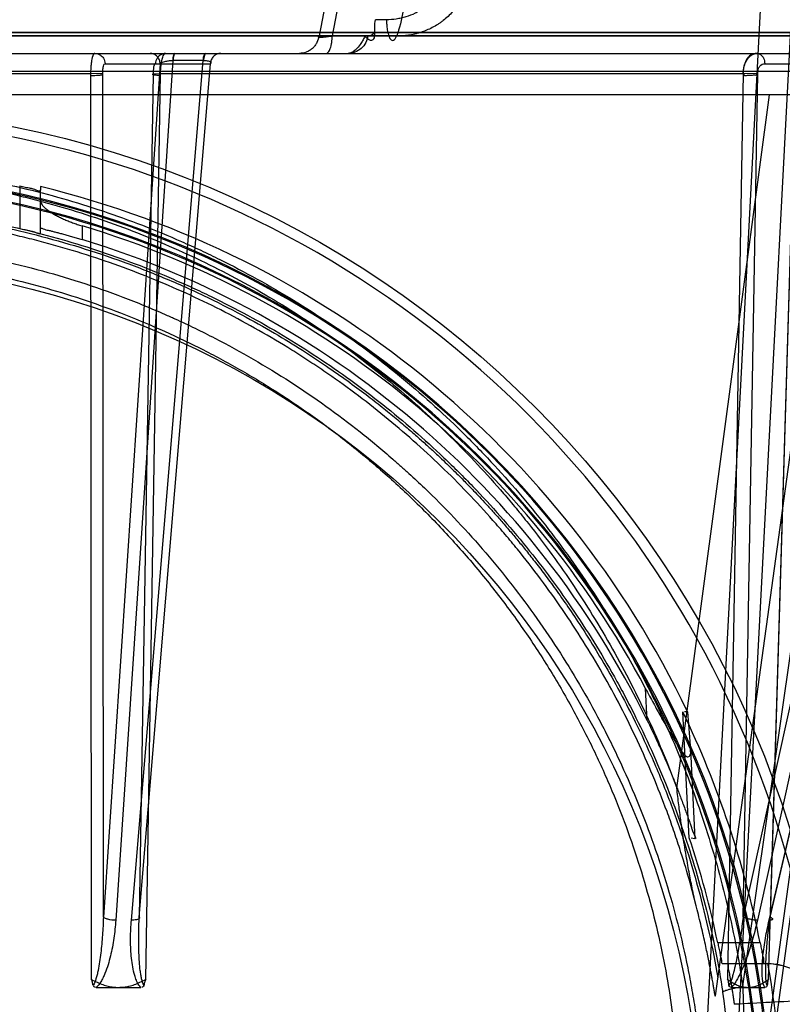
# Model space of a CAD drawing. Header units: millimetres. Extents: x 0 to 297, y 0 to 210.
# Tile 205 of 256: x 56.387 to 56.681, y 160.189 to 160.568. Entities that reach past the tile are written whole.
import ezdxf

# ---------------------------------------------------------------- set-up
doc = ezdxf.new("R2010")
doc.units = ezdxf.units.MM
doc.header["$LTSCALE"] = 16.335
doc.layers.get('0').update_dxf_attribs({"linetype": 'CONTINUOUS'})
for name, color, linetype in [('AXES_REF', 7, 'CONTINUOUS'), ('INTFCLR_1', 7, 'CONTINUOUS'), ('INTFCLR_144815', 7, 'CONTINUOUS'), ('INTFCLR_72935', 7, 'CONTINUOUS')]:
    doc.layers.add(name, color=color, linetype=linetype)

msp = doc.modelspace()

# ---------------------------------------------------------------- linework, layer by layer
at = {"color": 7, "linetype": 'Continuous'}
for radius in [7.756662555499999, 7.756, 7.706331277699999]:
    msp.add_circle((57.52239940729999, 154.539298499), radius, dxfattribs=at)
msp.add_arc((57.52239940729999, 154.539298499), 7.68, 278.2771290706, 261.7228709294, dxfattribs=at)
at = {"layer": 'AXES_REF', "color": 9, "linetype": 'Continuous'}
msp.add_circle((57.52239940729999, 154.539298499), 7.075609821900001, dxfattribs=at)
at = {"layer": 'INTFCLR_1', "color": 6, "linetype": 'Continuous'}
for p, q in [((55.82341436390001, 160.562025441), (56.7889371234, 160.562025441)), ((55.8473826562, 160.5633136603), (56.764968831, 160.5633136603))]:
    msp.add_line(p, q, dxfattribs=at)
at = {"layer": 'INTFCLR_1', "color": 9, "linetype": 'Continuous'}
msp.add_circle((56.30617574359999, 160.131298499), 0.344, dxfattribs=at)
for points, knots in [([(56.1568939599, 160.4491381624), (56.1594719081, 160.4503932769), (56.16467829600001, 160.4528478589), (56.17523991, 160.4575058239), (56.19413764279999, 160.4649968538), (56.21646634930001, 160.4719253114), (56.2364814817, 160.4764777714), (56.2466739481, 160.4783808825), (56.2525622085, 160.4793607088), (56.2673056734, 160.4816146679), (56.292557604, 160.4839584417), (56.3223948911, 160.4835822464), (56.341684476, 160.4818139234), (56.350590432, 160.4807006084), (56.3565209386, 160.4798794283), (56.3725764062, 160.4773318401), (56.39833203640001, 160.4715081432), (56.4232602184, 160.4631023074), (56.4380066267, 160.457062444), (56.4433112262, 160.4547712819), (56.4511625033, 160.4512617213), (56.4676807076, 160.4432487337), (56.49188000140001, 160.4292153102), (56.51442423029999, 160.4130456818), (56.5281717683, 160.4016147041), (56.5343388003, 160.3961702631), (56.5383998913, 160.3924985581), (56.5492774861, 160.3823084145), (56.56599877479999, 160.3647047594), (56.58599190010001, 160.3393354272), (56.6006608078, 160.3167403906), (56.609858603, 160.3001806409), (56.61483699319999, 160.2904356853), (56.6220355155, 160.2754957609), (56.63162172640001, 160.252205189), (56.63985800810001, 160.2251973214), (56.64398844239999, 160.2070744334), (56.6456719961, 160.1984857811), (56.6467378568, 160.1926675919), (56.64939002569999, 160.1764959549), (56.65148806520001, 160.1555900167), (56.6520063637, 160.1345274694), (56.6518619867, 160.1238705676), (56.65166089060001, 160.1177409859), (56.6509671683, 160.1025552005), (56.6489436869, 160.0829536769), (56.64518593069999, 160.0621668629), (56.6429338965, 160.0519282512), (56.6415403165, 160.0461159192), (56.6393606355, 160.037502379), (56.6357301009, 160.0248233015), (56.6283019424, 160.0029939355), (56.61941169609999, 159.9819794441), (56.6104109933, 159.9643479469), (56.60495578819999, 159.9545416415), (56.5965282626, 159.9402036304), (56.58272619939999, 159.9195919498), (56.5618722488, 159.8940001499), (56.5445029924, 159.8763636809), (56.53221175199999, 159.8652818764), (56.5237877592, 159.858044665), (56.5085466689, 159.8458753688), (56.48534779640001, 159.8299566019), (56.46556700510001, 159.8190676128), (56.45534663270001, 159.8140865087)], [0, 0, 0, 0, 0.0078493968, 0.0157556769, 0.0315973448, 0.06348082, 0.0796255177, 0.0877696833, 0.09186257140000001, 0.09596636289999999, 0.128600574, 0.1611442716, 0.177500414, 0.1816059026, 0.1857145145, 0.1938901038, 0.2261064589, 0.2578609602, 0.2657731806, 0.2697286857, 0.2736790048, 0.2893160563, 0.3199691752, 0.350131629, 0.3651446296, 0.3688979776, 0.3726519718, 0.3801321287, 0.4097003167, 0.4390100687, 0.4684423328, 0.4833358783, 0.4908515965, 0.498396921, 0.52873346, 0.5596898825, 0.5755734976, 0.5795998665, 0.5836492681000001, 0.5917658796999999, 0.6244614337, 0.6410489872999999, 0.6494251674, 0.6536350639, 0.6578378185, 0.6910418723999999, 0.7074624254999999, 0.7156483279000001, 0.7197377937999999, 0.7238248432, 0.7399718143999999, 0.7558251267, 0.7869322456, 0.802323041, 0.8100025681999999, 0.8176490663, 0.8478512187, 0.8777971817, 0.9079026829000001, 0.9155006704, 0.9231007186, 0.93830313, 0.9688745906, 1, 1, 1, 1]), ([(56.45534663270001, 159.8140865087), (56.4449705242, 159.8090295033), (56.4235820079, 159.7999104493), (56.39571326, 159.7912590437), (56.377101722, 159.787028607), (56.3683552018, 159.7853392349), (56.362483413, 159.7842851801), (56.346340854, 159.7817151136), (56.3196433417, 159.7792441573), (56.2928144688, 159.7795921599), (56.2764565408, 159.78088483), (56.2704833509, 159.7814766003), (56.2615813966, 159.782478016), (56.2425721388, 159.7852528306), (56.2138909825, 159.7917601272), (56.1902982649, 159.7997425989), (56.1767972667, 159.8051941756), (56.1714552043, 159.8074308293), (56.1622648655, 159.811485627), (56.1444226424, 159.8201733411), (56.1201093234, 159.8343274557), (56.0996643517, 159.849064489), (56.087807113, 159.8587462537), (56.0835623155, 159.862341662), (56.0772943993, 159.8677812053), (56.0641725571, 159.8798722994), (56.0453824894, 159.8998218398), (56.0251374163, 159.9258012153), (56.0125401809, 159.9455231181), (56.0057090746, 159.9575750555), (56.0029977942, 159.9624937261), (55.9983946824, 159.9712089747), (55.98974965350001, 159.9890961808), (55.9812888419, 160.0103894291), (55.9743142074, 160.0324890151), (55.9682844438, 160.055492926), (55.96285682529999, 160.08514324), (55.9608049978, 160.1108008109), (55.9604616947, 160.1260072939), (55.96040210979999, 160.1321339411), (55.9605032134, 160.1427711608), (55.9615014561, 160.1637361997), (55.9640609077, 160.1844920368), (55.9670571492, 160.2005106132), (55.9682445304, 160.2062668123), (55.970108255, 160.2147710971), (55.9732537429, 160.2272917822), (55.978194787, 160.2435958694), (55.9856643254, 160.2646014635), (55.99342957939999, 160.2823797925), (56.00091237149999, 160.2971044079), (56.0060856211, 160.3067239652), (56.0156271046, 160.3230793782), (56.0307760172, 160.3453663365), (56.05132665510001, 160.3703294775), (56.0684507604, 160.3875960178), (56.0795705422, 160.3975681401), (56.08372293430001, 160.401160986), (56.0900329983, 160.4064908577), (56.1040982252, 160.4176714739), (56.1271312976, 160.4334208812), (56.1467575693, 160.4442031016), (56.1568939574, 160.4491381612)], [0, 0, 0, 0, 0.0316060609, 0.0635406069, 0.07975651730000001, 0.0838444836, 0.0879320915, 0.0960907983, 0.1285991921, 0.1611989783, 0.1694097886, 0.173526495, 0.1776339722, 0.1939379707, 0.2261052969, 0.2580138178, 0.2620009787, 0.2659733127, 0.273871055, 0.2895030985, 0.3202911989, 0.3507747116, 0.3583934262, 0.3622044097, 0.3660061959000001, 0.3811173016, 0.4110448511, 0.4409258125, 0.4711799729, 0.4750127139, 0.4788584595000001, 0.4865582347, 0.5019977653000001, 0.5332401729, 0.5491816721, 0.5654318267, 0.5983319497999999, 0.6315729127, 0.6357728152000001, 0.6399804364, 0.648348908, 0.6648970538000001, 0.6974320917, 0.7054938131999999, 0.7095177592, 0.7135247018, 0.7293322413, 0.7448511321, 0.7601545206, 0.7903607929, 0.7978752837, 0.8053790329, 0.8202649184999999, 0.8497067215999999, 0.8790537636, 0.9086837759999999, 0.9161831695, 0.9199497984, 0.9237184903, 0.9387994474, 0.9691302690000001, 1, 1, 1, 1])]:
    msp.add_open_spline(points, degree=3, knots=knots, dxfattribs=at)
at = {"layer": 'INTFCLR_144815', "color": 9, "linetype": 'Continuous'}
for p, q in [((56.6660310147, 160.1957300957), (56.8111068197, 161.2100770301)), ((56.6711368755, 160.1447785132), (56.7438655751, 160.6718127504)), ((56.5061917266, 160.5792984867), (56.5027920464, 160.5620471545)), ((56.5079365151, 160.5620470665), (56.511306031, 160.5792985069)), ((56.52877371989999, 160.568286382), (56.5245216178, 160.5682934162)), ((56.5027917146, 160.5620470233), (56.75262749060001, 160.5620455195)), ((56.5326388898, 160.5619549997), (56.5204935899, 160.5619806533)), ((55.6398685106, 160.5552984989), (56.9594230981, 160.5552984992)), ((56.44157687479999, 160.551333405), (56.4197100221, 160.2224120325)), ((56.4203519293, 160.5513334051), (56.4609968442, 160.5513334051)), ((56.44649137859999, 160.55256341), (56.4244609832, 160.2211820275)), ((56.4304925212, 160.2211820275), (56.4581585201, 160.55256341)), ((56.4335362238, 160.2224120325), (56.4609968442, 160.551333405)), ((56.4463943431, 160.5525638), (56.44649137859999, 160.55256341)), ((56.4582550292, 160.5525638), (56.44649137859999, 160.55256341)), ((56.738830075, 160.551333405), (56.6661547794, 160.2224120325)), ((56.7448869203, 160.55256341), (56.6716680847, 160.2211820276)), ((56.6744810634, 160.5513334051), (56.75340653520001, 160.5513334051)), ((56.6761953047, 160.2211820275), (56.7536441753, 160.55256341)), ((56.6765326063, 160.2224120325), (56.75340653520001, 160.551333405)), ((55.7872540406, 160.5484201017), (56.8250974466, 160.5484201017)), ((56.1607220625, 160.5475776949), (56.414788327, 160.547577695)), ((56.41478832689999, 160.547577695), (56.4150094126, 160.1984476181)), ((56.4197100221, 160.2224120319), (56.4194854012, 160.5474730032)), ((56.43883971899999, 160.5474730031), (56.43353622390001, 160.2224120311)), ((56.4360622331, 160.1984475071), (56.4417387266, 160.5475776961)), ((56.4417388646, 160.5475776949), (56.6662027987, 160.5475776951)), ((56.6662027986, 160.547577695), (56.66014637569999, 160.1984476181)), ((56.6661547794, 160.2224120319), (56.6717790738, 160.5474730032)), ((56.6759485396, 160.1984476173), (56.686431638, 160.547577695)), ((56.6863062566, 160.5474730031), (56.6765326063, 160.2224120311)), ((56.640621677, 160.2721336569), (56.6763519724, 160.539298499)), ((56.6554539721, 160.192008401), (56.7033786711, 160.539298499)), ((56.7275970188, 160.5406713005), (56.6736705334, 160.1451560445)), ((56.3874674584, 160.504260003), (56.3874674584, 160.4878496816)), ((56.3954674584, 160.4860307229), (56.3954674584, 160.5025293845)), ((56.4114674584, 160.4888296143), (56.4114674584, 160.4835566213)), ((56.62924057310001, 160.2981352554), (56.6286095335, 160.3104557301)), ((56.6458337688, 160.2869048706), (56.6475925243, 160.2525667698)), ((56.6727115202, 160.2124583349), (56.6563813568, 160.2124583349)), ((56.6580996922, 160.2044583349), (56.6769399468, 160.2044583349))]:
    msp.add_line(p, q, dxfattribs=at)
at = {"layer": 'INTFCLR_144815', "color": 6, "linetype": 'Continuous'}
for p, q in [((56.6621756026, 160.1389815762), (56.6915405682, 160.699298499)), ((56.65017574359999, 160.1392984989), (56.6770166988, 160.6514544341)), ((56.7120895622, 160.5392984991), (55.9002619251, 160.5392984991)), ((56.3954674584, 160.5039672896), (56.3954674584, 160.5025293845)), ((56.64541227, 160.2529422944), (56.6429296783, 160.3014639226)), ((56.6447848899, 160.3014735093), (56.64354773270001, 160.3014690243)), ((56.6447848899, 160.3014735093), (56.6458351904, 160.2868885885)), ((56.6475915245, 160.2525667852), (56.6461378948, 160.252817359)), ((56.6769399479, 160.204458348), (56.6812491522, 160.2037301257)), ((56.4169692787, 160.1952984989), (56.4341025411, 160.1952984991)), ((56.6616174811, 160.195298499), (56.6744775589, 160.195298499))]:
    msp.add_line(p, q, dxfattribs=at)
at = {"layer": 'INTFCLR_144815', "color": 7, "linetype": 'Continuous'}
for p, q in [((56.4194854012, 160.5474730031), (56.41478832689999, 160.547577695)), ((56.43883971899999, 160.5474730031), (56.4417387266, 160.5475776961)), ((56.6717790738, 160.5474730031), (56.6662027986, 160.547577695))]:
    msp.add_line(p, q, dxfattribs=at)
at = {"layer": 'INTFCLR_144815', "color": 9, "linetype": 'Continuous'}
msp.add_circle((56.30617574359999, 160.139298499), 0.3956209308, dxfattribs=at)
for centre, radius, start, end in [((56.3061757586, 160.1393682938), 0.3916209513, 359.9897886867, 180.0102112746), ((56.30617574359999, 160.1391157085), 0.3709937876, 0.028230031, 179.9717699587), ((56.30617574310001, 160.1393415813), 0.3704352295, 359.9933364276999, 180.0066635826), ((56.30617574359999, 160.139185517), 0.3669943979, 0.0176390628, 179.9823609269), ((56.30617574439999, 160.1394113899), 0.3664358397, 359.982348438, 180.0176515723), ((56.30663560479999, 160.139981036), 0.3557031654, 359.8900553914, 8.643561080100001), ((56.9811937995, 154.3243020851), 5.8730989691, 92.8375147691, 93.1080322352)]:
    msp.add_arc(centre, radius, start, end, dxfattribs=at)
at = {"layer": 'INTFCLR_144815', "color": 6, "linetype": 'Continuous'}
for centre, radius, start, end in [((56.30617574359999, 160.139298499), 0.3754415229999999, 25.5916832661, 76.2414276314), ((56.30617574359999, 160.139298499), 0.3650456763, 27.9606619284, 73.2357535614), ((56.30617574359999, 160.139298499), 0.36, 26.1813150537, 72.9936921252), ((56.30617574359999, 160.139298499), 0.3737657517, 11.2877879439, 25.7133570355), ((56.30617574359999, 160.139298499), 0.3577657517, 11.7996976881, 18.5207825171), ((56.30617574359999, 160.139298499), 0.3752405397, 350.0000000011, 9.9999999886), ((56.6750837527, 160.1804738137), 0.0239929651, 6.364865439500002, 88.4911031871)]:
    msp.add_arc(centre, radius, start, end, dxfattribs=at)
at = {"layer": 'INTFCLR_144815', "color": 9, "linetype": 'Continuous'}
for points, knots in [([(56.5503342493, 160.5861873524), (56.5502516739, 160.5848598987), (56.5499020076, 160.5828732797), (56.54901206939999, 160.5803675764), (56.5481461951, 160.5785835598), (56.5470985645, 160.5769137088), (56.54549070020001, 160.5748732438), (56.54358102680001, 160.5731040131), (56.541461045, 160.5716544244), (56.5392345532, 160.5704193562), (56.5368610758, 160.569490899), (56.5344127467, 160.5688577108), (56.5319274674, 160.5684124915), (56.53003387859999, 160.5682862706), (56.5287737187, 160.568286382)], [0, 0, 0, 0, 0.1289395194, 0.1934310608, 0.2574237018, 0.3207726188, 0.3841601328, 0.5088907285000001, 0.5711162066, 0.6328485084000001, 0.7554160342, 0.8168122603, 0.8778330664, 1, 1, 1, 1]), ([(56.5601129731, 160.5858169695), (56.560004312, 160.5840475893), (56.5596202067, 160.5818406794), (56.558809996, 160.5793082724), (56.5581805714, 160.5776597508), (56.5572347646, 160.5756812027), (56.5560891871, 160.5738244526), (56.555066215, 160.5724252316), (56.5534504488, 160.5704427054), (56.55159310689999, 160.5686736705), (56.5495646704, 160.5671639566), (56.54818695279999, 160.5662359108), (56.5457114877, 160.5648065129), (56.5430733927, 160.5637158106), (56.5407625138, 160.5630288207), (56.5392289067, 160.5626388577), (56.53653937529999, 160.5621222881), (56.53419395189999, 160.5619478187), (56.53263888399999, 160.5619505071)], [0, 0, 0, 0, 0.1325722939, 0.1656406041, 0.1988322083, 0.2644668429, 0.3293102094, 0.3616739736, 0.3940313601, 0.5205489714, 0.5518642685, 0.5831243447, 0.6447215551, 0.7654028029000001, 0.7953384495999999, 0.825007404, 0.8837041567, 1, 1, 1, 1]), ([(56.5363567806, 160.5859361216), (56.5363082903, 160.5821280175), (56.535826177, 160.5748038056), (56.5343270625, 160.5667739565), (56.5329256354, 160.5626916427), (56.5326388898, 160.5619549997)], [0, 0, 0, 0, 0.4689811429, 0.9026569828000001, 1, 1, 1, 1]), ([(56.5287737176, 160.568286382), (56.5287727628, 160.5676521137), (56.5288168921, 160.5663446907), (56.5290354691, 160.5644107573), (56.5293723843, 160.562859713), (56.5297575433, 160.5617685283), (56.530134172, 160.5610198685), (56.53064472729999, 160.5602893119), (56.5316283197, 160.5602810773), (56.53222533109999, 160.5610305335), (56.532505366, 160.5616083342), (56.532638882, 160.5619490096)], [0, 0, 0, 0, 0.1721321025, 0.3547031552, 0.5273389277, 0.6023822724, 0.6665595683, 0.7586206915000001, 0.822541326, 0.9006983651, 1, 1, 1, 1]), ([(56.5027917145, 160.5620470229), (56.5026563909, 160.5611535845), (56.5022211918, 160.559810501), (56.5012159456, 160.5582388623), (56.5002366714, 160.5571846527), (56.499088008, 160.5563357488), (56.4974531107, 160.5555436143), (56.49610464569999, 160.555298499), (56.4952354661, 160.555298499)], [0, 0, 0, 0, 0.2463777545, 0.3759648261, 0.5067075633, 0.6363927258, 0.7630148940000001, 1, 1, 1, 1]), ([(56.5027917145, 160.5620470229), (56.5026692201, 160.5619903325), (56.5024886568, 160.5619492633), (56.5023393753, 160.561664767), (56.502677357, 160.5615820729), (56.50304606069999, 160.5615569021), (56.50366193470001, 160.5615642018), (56.5043841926, 160.5616109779), (56.50533947, 160.5616988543), (56.5065366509, 160.5618439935), (56.5074535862, 160.5619738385), (56.50793665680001, 160.5620470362)], [0, 0, 0, 0, 0.06582196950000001, 0.08982130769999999, 0.1233238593, 0.1915273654, 0.295512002, 0.4113166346, 0.5486025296, 0.7617393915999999, 1, 1, 1, 1]), ([(56.5055254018, 160.5552984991), (56.505839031, 160.5552984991), (56.50661630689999, 160.5558988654), (56.5070702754, 160.5570362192), (56.5074525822, 160.5583050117), (56.50776930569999, 160.5599142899), (56.5078949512, 160.5611841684), (56.50793665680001, 160.5620470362)], [0, 0, 0, 0, 0.125452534, 0.344541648, 0.4909950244, 0.6544475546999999, 1, 1, 1, 1]), ([(56.52161574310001, 160.5620470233), (56.5214804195, 160.5611535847), (56.520897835, 160.5593514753), (56.51915880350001, 160.5570952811), (56.5171130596, 160.5558514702), (56.51535985, 160.5553761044), (56.5144852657, 160.555298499), (56.5140595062, 160.555298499)], [0, 0, 0, 0, 0.2466825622, 0.5062728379, 0.7617840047, 0.8837714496, 1, 1, 1, 1]), ([(56.5204934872, 160.5619777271), (56.5202520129, 160.5614871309), (56.5197579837, 160.5605337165), (56.51879217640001, 160.5589211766), (56.5172850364, 160.5568300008), (56.51537552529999, 160.5552984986), (56.5140595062, 160.555298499)], [0, 0, 0, 0, 0.1716825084, 0.3375437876, 0.5868034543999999, 1, 1, 1, 1]), ([(56.52161574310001, 160.5620470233), (56.5220344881, 160.5620470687), (56.5230592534, 160.5623800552), (56.523840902, 160.5630774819), (56.5242612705, 160.5635211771)], [0, 0, 0, 0, 0.4065670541, 1, 1, 1, 1]), ([(56.4164545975, 160.555298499), (56.4171941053, 160.555298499), (56.4185021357, 160.5548953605), (56.419952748, 160.5534106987), (56.4203455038, 160.552089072), (56.4203519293, 160.5513334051)], [0, 0, 0, 0, 0.3640468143, 0.6279849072, 1, 1, 1, 1]), ([(56.44157687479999, 160.5513334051), (56.4415726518, 160.551830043), (56.4413734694, 160.5528679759), (56.4405057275, 160.5542118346), (56.4391873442, 160.5550997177), (56.4381643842, 160.555298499), (56.437679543, 160.555298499)], [0, 0, 0, 0, 0.243112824, 0.5042234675, 0.7626704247, 1, 1, 1, 1]), ([(56.4436692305, 160.555298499), (56.44292972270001, 160.555298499), (56.4416216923, 160.5548953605), (56.4401710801, 160.5534106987), (56.4397783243, 160.552089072), (56.4397718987, 160.5513334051)], [0, 0, 0, 0, 0.3640468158, 0.6279849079, 1, 1, 1, 1]), ([(56.447150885, 160.555298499), (56.4469667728, 160.555298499), (56.446648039, 160.5545735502), (56.4465054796, 160.5537327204), (56.4464183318, 160.5529246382), (56.4463943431, 160.5525638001)], [0, 0, 0, 0, 0.1901771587, 0.6264526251, 1, 1, 1, 1]), ([(56.4473450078, 160.555298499), (56.4470382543, 160.555298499), (56.4466432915, 160.554021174), (56.4465414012, 160.5532305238), (56.44649137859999, 160.55256341)], [0, 0, 0, 0, 0.3143803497, 1, 1, 1, 1]), ([(56.4581585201, 160.55256341), (56.4581856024, 160.5529245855), (56.4582853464, 160.5537294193), (56.45844346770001, 160.5546026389), (56.4588177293, 160.555298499), (56.4590121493, 160.555298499)], [0, 0, 0, 0, 0.3688644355, 0.8019968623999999, 1, 1, 1, 1]), ([(56.4592051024, 160.555298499), (56.45888664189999, 160.555298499), (56.4584114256, 160.5540593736), (56.4583108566, 160.5532324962), (56.4582550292, 160.5525638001)], [0, 0, 0, 0, 0.3218453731, 1, 1, 1, 1]), ([(56.4648941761, 160.555298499), (56.4644093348, 160.555298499), (56.4633863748, 160.5550997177), (56.4620679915, 160.5542118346), (56.4612002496, 160.5528679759), (56.4610010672, 160.551830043), (56.4609968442, 160.5513334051)], [0, 0, 0, 0, 0.2373295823, 0.495776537, 0.7568871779, 1, 1, 1, 1]), ([(56.6715557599, 160.555298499), (56.6721287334, 160.555298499), (56.67318616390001, 160.5548169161), (56.674215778, 160.5533157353), (56.6744763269, 160.5520755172), (56.6744810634, 160.5513334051)], [0, 0, 0, 0, 0.3200486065, 0.585466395, 1, 1, 1, 1]), ([(56.4194854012, 160.5474730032), (56.4194811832, 160.5476558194), (56.419480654, 160.5482453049), (56.4195626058, 160.549417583), (56.4196266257, 160.550413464), (56.4201282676, 160.5513947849), (56.4203519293, 160.5513334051)], [0, 0, 0, 0, 0.1341386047, 0.4352131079, 0.82986931, 1, 1, 1, 1]), ([(56.4397718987, 160.5513334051), (56.4396007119, 160.5513805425), (56.4391463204, 160.5507553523), (56.4389705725, 160.5495223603), (56.43883489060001, 160.5482747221), (56.43883971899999, 160.5474730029)], [0, 0, 0, 0, 0.1294122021, 0.4156607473, 1, 1, 1, 1]), ([(56.44157687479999, 160.5513334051), (56.44200015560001, 160.5518571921), (56.4432482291, 160.5521925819), (56.4448615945, 160.5525062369), (56.44587908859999, 160.5525638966), (56.4463943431, 160.5525638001)], [0, 0, 0, 0, 0.4006811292, 0.6934348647, 1, 1, 1, 1]), ([(56.4582550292, 160.5525638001), (56.4587133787, 160.5525637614), (56.4594460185, 160.5525280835), (56.4603524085, 160.5523282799), (56.4609038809, 160.5521055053), (56.4612126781, 160.5517016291), (56.4610786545, 160.5514324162), (56.4609968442, 160.5513334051)], [0, 0, 0, 0, 0.3886087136, 0.6188884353, 0.7833438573, 0.8911052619, 1, 1, 1, 1]), ([(56.6717790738, 160.5474730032), (56.6717698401, 160.5476556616), (56.6717876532, 160.5482556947), (56.6719615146, 160.5492824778), (56.6726068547, 160.5506991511), (56.6737836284, 160.5513966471), (56.6744810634, 160.5513334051)], [0, 0, 0, 0, 0.1056673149, 0.3462773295, 0.5953972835, 1, 1, 1, 1]), ([(56.3061757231, 160.5131097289), (56.31181956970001, 160.5131096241), (56.3202278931, 160.5129088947), (56.33138655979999, 160.5122446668), (56.3478392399, 160.5108784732), (56.3722338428, 160.5074161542), (56.4040467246, 160.4998613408), (56.4297858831, 160.4912055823), (56.4473360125, 160.4839390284), (56.4572501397, 160.4794322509), (56.4718877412, 160.4723720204), (56.4931084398, 160.460619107), (56.519801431, 160.4425572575), (56.5405988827, 160.4256362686), (56.5543592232, 160.4128498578), (56.562013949, 160.4052523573), (56.5732321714, 160.3936176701), (56.5890846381, 160.375268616), (56.6080617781, 160.3490092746), (56.6205809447, 160.3280890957), (56.6282024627, 160.313633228), (56.6331121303, 160.3038074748), (56.6411368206, 160.2863424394), (56.65098176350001, 160.2606230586), (56.6601354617, 160.2286636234), (56.6643797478, 160.2068042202), (56.6660309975, 160.1957300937)], [0, 0, 0, 0, 0.0323899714, 0.0482450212, 0.0641481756, 0.1271321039, 0.1894167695, 0.2515535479, 0.2827426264, 0.2983963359, 0.3140475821, 0.3760051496, 0.4373985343, 0.4987868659, 0.5296594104, 0.5451698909, 0.5606765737, 0.6224102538, 0.6841298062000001, 0.7463992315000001, 0.762125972, 0.7779128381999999, 0.8094313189, 0.8724013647, 0.9357430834, 1, 1, 1, 1]), ([(56.3061757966, 160.5100603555), (56.3163395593, 160.5100604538), (56.3291255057, 160.5094966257), (56.3444451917, 160.5079689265), (56.3548297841, 160.5066954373), (56.3677401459, 160.5046651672), (56.3805309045, 160.5020576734), (56.39066370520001, 160.4996335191), (56.4056205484, 160.4956989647), (56.4275250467, 160.4886197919), (56.4556188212, 160.4767442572), (56.47797662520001, 160.464935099), (56.493031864, 160.4557071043), (56.50146733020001, 160.4501590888), (56.5138555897, 160.4416296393), (56.5316698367, 160.4279334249), (56.5537882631, 160.407805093), (56.5690743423, 160.3914117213), (56.5787120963, 160.3799584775), (56.5850134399, 160.3721514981), (56.5956089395, 160.3581686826), (56.6095301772, 160.3372653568), (56.6242356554, 160.3107801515), (56.634204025, 160.2888165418), (56.6392858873, 160.2757335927), (56.6406212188, 160.2721350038)], [0, 0, 0, 0, 0.0698004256, 0.0877350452, 0.1057297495, 0.1416451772, 0.1774555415, 0.1953459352, 0.2131908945, 0.2836630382, 0.3532035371, 0.4224112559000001, 0.4570776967, 0.4744417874, 0.491743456, 0.5603667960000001, 0.6285552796, 0.6969118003, 0.7141031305, 0.7313510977, 0.7658071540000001, 0.834557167, 0.9036230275, 0.9736398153, 1, 1, 1, 1]), ([(55.9540526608, 160.1934386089), (55.955671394, 160.2040682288), (55.9598467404, 160.2251032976), (55.967382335, 160.2507956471), (55.97381508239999, 160.268306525), (55.9778155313, 160.2781674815), (55.9840816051, 160.2926786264), (55.99459812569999, 160.3137697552), (56.010960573, 160.3404590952), (56.0264483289, 160.3613881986), (56.0382298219, 160.3753021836), (56.0452420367, 160.3830514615), (56.0559741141, 160.3944004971), (56.0729763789, 160.4105180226), (56.097491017, 160.4299883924), (56.1171541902, 160.442962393), (56.1307811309, 160.4509076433), (56.1400233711, 160.4560236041), (56.1564771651, 160.4644268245), (56.180828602, 160.4748768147), (56.2035529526, 160.482302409), (56.2190311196, 160.4864120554), (56.2294901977, 160.4889363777), (56.24788904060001, 160.492717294), (56.274472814, 160.4963194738), (56.3012771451, 160.4975017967), (56.3200701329, 160.4970512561), (56.3308517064, 160.4964234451), (56.3469524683, 160.4951154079), (56.3708209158, 160.4918017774), (56.4019534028, 160.4845699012), (56.4271496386, 160.476281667), (56.44433398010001, 160.469320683), (56.454038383, 160.4650048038), (56.46835520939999, 160.4582486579), (56.489108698, 160.4470050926), (56.5152295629, 160.4297148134), (56.5355901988, 160.4135094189), (56.5490640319, 160.4012595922), (56.5565554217, 160.3939844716), (56.5675232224, 160.3828545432), (56.58302290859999, 160.365302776), (56.6015902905, 160.3401665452), (56.6138462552, 160.3201284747), (56.6213057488, 160.306283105), (56.626106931, 160.2968800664), (56.63395159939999, 160.2801724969), (56.6435787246, 160.2555622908), (56.6525322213, 160.2249713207), (56.6566839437, 160.2040403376), (56.65829882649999, 160.1934386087)], [0, 0, 0, 0, 0.0318457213, 0.0634185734, 0.0791931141, 0.0870815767, 0.094933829, 0.1260061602, 0.1567815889, 0.1875451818, 0.2030139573, 0.210765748, 0.2184960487, 0.2492749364, 0.2800521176, 0.3111084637, 0.3189436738, 0.3267698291, 0.3423932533, 0.3736478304, 0.40514581, 0.4130942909, 0.4210773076, 0.4370099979, 0.4687094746, 0.5004174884, 0.5163608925, 0.5243692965, 0.5324013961, 0.5642032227, 0.5956284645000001, 0.6269453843, 0.6426486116, 0.6505262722, 0.6583992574, 0.6895346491, 0.72033006, 0.7510658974, 0.7665005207, 0.7742492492, 0.7819920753, 0.8127794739, 0.8435012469, 0.8744409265, 0.8822471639, 0.8900796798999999, 0.905708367, 0.9368993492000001, 0.9682376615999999, 1, 1, 1, 1]), ([(56.64845359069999, 160.2252094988), (56.6464926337, 160.2331303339), (56.6435694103, 160.2434126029), (56.6393974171, 160.2559261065), (56.6360324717, 160.2653502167), (56.62970755, 160.2814459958), (56.6193493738, 160.303643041), (56.6048793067, 160.328986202), (56.5911862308, 160.3489775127), (56.58076771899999, 160.3623467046), (56.5745679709, 160.3698154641), (56.56507395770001, 160.3807856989), (56.5500126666, 160.3964872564), (56.5282365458, 160.4157493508), (56.5107118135, 160.4288447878), (56.4985243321, 160.4370016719), (56.49021577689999, 160.4423135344), (56.4753786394, 160.4511531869), (56.4533505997, 160.4624601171), (56.4256841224, 160.4738247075), (56.40412379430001, 160.4805955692), (56.3893991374, 160.4843602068), (56.37941700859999, 160.4866811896), (56.3668167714, 160.4891775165), (56.3541013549, 160.4911208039), (56.3438731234, 160.4923398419), (56.3285743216, 160.4938225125), (56.30559891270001, 160.4947865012), (56.275000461, 160.4934005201), (56.2522262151, 160.4903676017), (56.23716155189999, 160.4875176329), (56.2271788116, 160.4854016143), (56.2100444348, 160.4811812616), (56.1862107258, 160.4736534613), (56.1586980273, 160.4623168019), (56.13675084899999, 160.451029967), (56.1230059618, 160.4428291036), (56.1167571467, 160.4388747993), (56.11262696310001, 160.4362000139), (56.1014907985, 160.4287374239), (56.0840079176, 160.4156601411), (56.0622859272, 160.3964337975), (56.0455843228, 160.3790182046), (56.0346546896, 160.3661240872), (56.0286151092, 160.3585373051), (56.0198014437, 160.3469863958), (56.007468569, 160.3289819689), (55.9929864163, 160.3036142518), (55.9826219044, 160.2813961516), (55.9762959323, 160.2652890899), (55.97293438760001, 160.2558687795), (55.9687718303, 160.2433771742), (55.9658554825, 160.2331161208), (55.9638980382, 160.2252099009)], [0, 0, 0, 0, 0.0260933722, 0.0341459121, 0.0421792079, 0.0580898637, 0.08943313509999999, 0.1204101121, 0.1513108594, 0.1668239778, 0.1745963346, 0.1823477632, 0.2132152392, 0.244081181, 0.2752183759, 0.2830803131, 0.2909751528, 0.3067500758, 0.3382935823, 0.3700502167, 0.4022856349, 0.4104553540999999, 0.4186483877, 0.4350547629, 0.4515167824, 0.4597669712, 0.4679907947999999, 0.50066556, 0.5331935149, 0.5658225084, 0.5740275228, 0.5822189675, 0.5984510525, 0.6304407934, 0.6620376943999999, 0.6934977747, 0.7092581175, 0.7132052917, 0.7171442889, 0.7249927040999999, 0.7560706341, 0.7868683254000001, 0.8176571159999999, 0.8331371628, 0.8409068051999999, 0.8486637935, 0.8795968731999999, 0.9106030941, 0.9419732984, 0.957896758, 0.9659251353, 0.9739546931, 1, 1, 1, 1]), ([(56.4197100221, 160.2224120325), (56.4196340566, 160.2200906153), (56.4194564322, 160.2166116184), (56.4190791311, 160.2119918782), (56.41871747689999, 160.2085553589), (56.4182624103, 160.2051571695), (56.4177776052, 160.2023634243), (56.4172966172, 160.2001723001), (56.41675930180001, 160.1982310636), (56.41628591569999, 160.1968016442), (56.41574327, 160.1960630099)], [0, 0, 0, 0, 0.259978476, 0.3897898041, 0.5187807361, 0.6467275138, 0.7734345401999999, 0.8362029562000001, 0.8974104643, 1, 1, 1, 1]), ([(56.4244609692, 160.2211820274), (56.42430337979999, 160.2188667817), (56.42394824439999, 160.2153938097), (56.4231901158, 160.2108014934), (56.4224621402, 160.2073744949), (56.4215453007, 160.203979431), (56.4205726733, 160.201194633), (56.4196035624, 160.1990206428), (56.4185911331, 160.1971575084), (56.4176668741, 160.1959063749), (56.4169692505, 160.1952984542)], [0, 0, 0, 0, 0.2543163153, 0.3821111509, 0.5099621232, 0.6381016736, 0.7672788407, 0.8328159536, 0.8985918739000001, 1, 1, 1, 1]), ([(56.4244609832, 160.2211820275), (56.4234533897, 160.2211739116), (56.4220139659, 160.221319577), (56.4204376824, 160.2218362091), (56.4198510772, 160.2222056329), (56.4197100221, 160.2224120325)], [0, 0, 0, 0, 0.6040336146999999, 0.8501377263, 1, 1, 1, 1]), ([(56.43410236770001, 160.1952986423), (56.4331017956, 160.196301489), (56.4322733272, 160.1982134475), (56.4313825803, 160.201186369), (56.4308275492, 160.2039909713), (56.4302822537, 160.20853019), (56.4300863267, 160.2142825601), (56.4303005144, 160.2188820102), (56.4304925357, 160.2211820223)], [0, 0, 0, 0, 0.1598204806, 0.2237984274, 0.3519341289, 0.4809963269, 0.7396162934, 1, 1, 1, 1]), ([(56.43353622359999, 160.2224120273), (56.4336219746, 160.2222833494), (56.4336502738, 160.2218863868), (56.4331163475, 160.2215551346), (56.4321015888, 160.2212303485), (56.4311584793, 160.2211766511), (56.4304925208, 160.2211820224)], [0, 0, 0, 0, 0.1247542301, 0.2585643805, 0.4627015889, 1, 1, 1, 1]), ([(56.4353283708, 160.1960633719), (56.4348443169, 160.1968068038), (56.4344921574, 160.1982342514), (56.4341166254, 160.2001608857), (56.433815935, 160.2023529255), (56.433560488, 160.2051545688), (56.4333267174, 160.2097147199), (56.4332763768, 160.2154780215), (56.4334210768, 160.2200965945), (56.43353622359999, 160.2224120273)], [0, 0, 0, 0, 0.1001607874, 0.1607358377, 0.222875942, 0.3495061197, 0.4784235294, 0.7382545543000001, 1, 1, 1, 1]), ([(56.6661547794, 160.2224120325), (56.6658791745, 160.2200883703), (56.6654183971, 160.2166083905), (56.6647008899, 160.21199075), (56.6641060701, 160.2085545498), (56.6634449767, 160.2051572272), (56.6628178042, 160.2023641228), (56.6622516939, 160.2001744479), (56.6616647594, 160.1982399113), (56.661191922, 160.1968287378), (56.6606972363, 160.1960630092)], [0, 0, 0, 0, 0.2600491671, 0.3900523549, 0.5193179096, 0.6475945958, 0.7746255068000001, 0.8374976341, 0.8986873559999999, 1, 1, 1, 1]), ([(56.6716680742, 160.2211820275), (56.6711548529, 160.2188592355), (56.670289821, 160.2153845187), (56.66893756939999, 160.2107989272), (56.6678059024, 160.2073737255), (56.6665378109, 160.2039825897), (56.6653333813, 160.2012011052), (56.6642356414, 160.1990272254), (56.6631671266, 160.1971849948), (56.6622720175, 160.1959328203), (56.6616174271, 160.1952984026)], [0, 0, 0, 0, 0.2549595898, 0.3835301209, 0.5123481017, 0.6415063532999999, 0.7714493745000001, 0.8370297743, 0.9022977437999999, 1, 1, 1, 1]), ([(56.6716680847, 160.2211820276), (56.6712476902, 160.2211775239), (56.6702967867, 160.2212490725), (56.66883837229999, 160.221505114), (56.6674137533, 160.2218918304), (56.66652867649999, 160.2222298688), (56.6661547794, 160.2224120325)], [0, 0, 0, 0, 0.2218798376, 0.5016588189, 0.7804986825, 1, 1, 1, 1]), ([(56.6744775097, 160.1952985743), (56.674100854, 160.1959498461), (56.6737807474, 160.1972269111), (56.6735543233, 160.1990321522), (56.67344466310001, 160.2012192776), (56.6735067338, 160.2040154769), (56.673877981, 160.2085668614), (56.6747151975, 160.2143173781), (56.6756622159, 160.2188895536), (56.6761953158, 160.2211820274)], [0, 0, 0, 0, 0.0860395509, 0.1466243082, 0.2088208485, 0.3360323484, 0.4662794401, 0.7308335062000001, 1, 1, 1, 1]), ([(56.675397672, 160.1960633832), (56.6750866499, 160.1968525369), (56.6749773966, 160.1982578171), (56.6748734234, 160.2001671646), (56.6748557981, 160.2023595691), (56.67492735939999, 160.2051616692), (56.67518166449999, 160.209723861), (56.6756863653, 160.2154873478), (56.67622871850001, 160.2200988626), (56.6765326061, 160.2224120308)], [0, 0, 0, 0, 0.0961484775, 0.1559473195, 0.2177210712, 0.3443186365, 0.4737529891, 0.7355457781, 1, 1, 1, 1]), ([(56.6765326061, 160.2224120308), (56.67679465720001, 160.2222835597), (56.6771345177, 160.2220959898), (56.6775871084, 160.2216693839), (56.6773398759, 160.2212687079), (56.676818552, 160.2212116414), (56.6764298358, 160.2211795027), (56.6761953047, 160.2211820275)], [0, 0, 0, 0, 0.3175619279, 0.4617416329, 0.5658223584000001, 0.7447906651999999, 1, 1, 1, 1]), ([(56.65829882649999, 160.1934386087), (56.6582296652, 160.1936157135), (56.6592252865, 160.1940606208), (56.6600586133, 160.1943322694), (56.6614937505, 160.1947269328), (56.6633929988, 160.1951861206), (56.6649482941, 160.1955149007), (56.66603099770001, 160.1957300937)], [0, 0, 0, 0, 0.0700793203, 0.2702339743, 0.4183258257, 0.5931241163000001, 1, 1, 1, 1]), ([(56.66603092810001, 160.1957300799), (56.6664230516, 160.185120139), (56.6666583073, 160.1691544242), (56.6660868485, 160.1498520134), (56.6656505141, 160.1411709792), (56.6654531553, 160.1378256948)], [0, 0, 0, 0, 0.5498636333, 0.8264465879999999, 1, 1, 1, 1])]:
    msp.add_open_spline(points, degree=3, knots=knots, dxfattribs=at)
at = {"layer": 'INTFCLR_144815', "color": 6, "linetype": 'Continuous'}
for points, knots in [([(56.5242612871, 160.5635212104), (56.52422224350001, 160.5641122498), (56.52421285, 160.5657102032), (56.5243715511, 160.5673017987), (56.5245216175, 160.5682934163)], [0, 0, 0, 0, 0.3713103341, 1, 1, 1, 1]), ([(56.5204934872, 160.5619777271), (56.5206517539, 160.5615436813), (56.5214526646, 160.5610746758), (56.52240110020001, 160.5601953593), (56.5240125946, 160.560510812), (56.5242655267, 160.562113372), (56.524291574, 160.563062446), (56.5242612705, 160.5635211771)], [0, 0, 0, 0, 0.2047920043, 0.3767989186, 0.5611998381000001, 0.7962138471, 1, 1, 1, 1]), ([(56.3874674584, 160.504260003), (56.3878207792, 160.5041813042), (56.3885234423, 160.5040224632), (56.3898610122, 160.5037351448), (56.39149185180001, 160.503291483), (56.3931276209, 160.5032346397), (56.3954674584, 160.5017498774), (56.3954674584, 160.5025293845)], [0, 0, 0, 0, 0.1326657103, 0.2630322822, 0.5070527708, 0.7143100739, 1, 1, 1, 1]), ([(56.30617574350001, 160.4963338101), (56.31192431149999, 160.4963338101), (56.3234121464, 160.4960536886), (56.34061300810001, 160.4947941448), (56.3577300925, 160.4926984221), (56.3747759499, 160.4897619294), (56.391738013, 160.4859777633), (56.4086140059, 160.4813293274), (56.4253739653, 160.475805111), (56.441991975, 160.4693902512), (56.4579340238, 160.4622913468), (56.4724964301, 160.4549368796), (56.4851670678, 160.4478283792), (56.4960223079, 160.4411820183), (56.505399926, 160.4349989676), (56.51354462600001, 160.4292755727), (56.5206524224, 160.423995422), (56.526870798, 160.4191456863), (56.5323274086, 160.4147038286), (56.5371328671, 160.4106404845), (56.5413646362, 160.4069391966), (56.54509205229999, 160.4035797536), (56.5483831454, 160.4005333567), (56.5513075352, 160.3977610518), (56.5539189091, 160.3952317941), (56.5562647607, 160.3929151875), (56.5583756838, 160.3907935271), (56.5603782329, 160.388748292), (56.5624354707, 160.3866138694), (56.5647169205, 160.3842053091), (56.5672828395, 160.3814420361), (56.5701556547, 160.3782775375), (56.5733187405, 160.3747030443), (56.5765653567, 160.3709279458), (56.5798512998, 160.3669953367), (56.5832020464, 160.3628676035), (56.5868391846, 160.3582419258), (56.59083815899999, 160.3529697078), (56.59525409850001, 160.3469038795), (56.60011133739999, 160.3399086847), (56.6054294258, 160.331819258), (56.6111974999, 160.3224700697), (56.6174149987, 160.3116140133), (56.6240565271, 160.2989471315), (56.6309936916, 160.2842225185), (56.6377291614, 160.2679242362), (56.64381628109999, 160.2507602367), (56.64897594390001, 160.2334806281), (56.6532055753, 160.2162120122), (56.6554394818, 160.2046595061), (56.6564064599, 160.1989106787)], [0, 0, 0, 0, 0.0345251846, 0.0689826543, 0.1035440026, 0.138054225, 0.1728250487, 0.2078784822, 0.2431411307, 0.2787664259, 0.3148172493, 0.347905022, 0.3767116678, 0.4020494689, 0.4243335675, 0.4441618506, 0.4618276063, 0.4775066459, 0.4915200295, 0.5040819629, 0.5153003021, 0.5252839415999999, 0.5342179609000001, 0.5422336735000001, 0.5494847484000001, 0.5560515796, 0.5620342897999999, 0.5674595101, 0.5732424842, 0.5798382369, 0.5873840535, 0.5958895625, 0.6055067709, 0.6160496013, 0.6257925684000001, 0.6362843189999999, 0.6479789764, 0.6611317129, 0.67602449, 0.693037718, 0.7122740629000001, 0.7341600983, 0.7590040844, 0.7873951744, 0.8200362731, 0.8567275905, 0.8932629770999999, 0.9293648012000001, 0.9649882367, 1, 1, 1, 1]), ([(56.3954674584, 160.4986143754), (56.3954674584, 160.4981458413), (56.3958403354, 160.4972188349), (56.3966948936, 160.4962059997), (56.3976532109, 160.4953324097), (56.39869294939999, 160.4945444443), (56.399906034, 160.4937494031), (56.4012752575, 160.492958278), (56.4027796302, 160.4921805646), (56.4043956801, 160.4914262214), (56.4060978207, 160.4907047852), (56.4078593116, 160.4900252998), (56.4096530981, 160.4893960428), (56.4108622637, 160.4890119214), (56.4114674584, 160.4888296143)], [0, 0, 0, 0, 0.0725365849, 0.1459823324, 0.2053153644, 0.2727462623, 0.3478039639, 0.4297050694, 0.517461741, 0.609903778, 0.7057440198, 0.8036172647, 0.9021473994, 1, 1, 1, 1]), ([(56.3874674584, 160.4878496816), (56.3878212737, 160.4877671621), (56.3885248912, 160.4876006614), (56.3898639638, 160.4872987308), (56.3914960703, 160.4868365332), (56.3931303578, 160.4867627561), (56.3954674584, 160.4852510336), (56.3954674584, 160.4860307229)], [0, 0, 0, 0, 0.1328435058, 0.2633773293, 0.5076333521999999, 0.7149089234, 1, 1, 1, 1]), ([(56.3954674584, 160.4877608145), (56.3954674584, 160.4882830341), (56.3974275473, 160.4871328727), (56.3985943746, 160.4871644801), (56.400114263, 160.4867314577), (56.4014156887, 160.4864127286), (56.40287222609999, 160.4860245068), (56.404437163, 160.485601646), (56.4061031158, 160.4851370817), (56.40784554, 160.484638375), (56.4096432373, 160.484109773), (56.4108559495, 160.483743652), (56.4114674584, 160.4835566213)], [0, 0, 0, 0, 0.09465222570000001, 0.2103632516, 0.2835551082, 0.3662084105, 0.4570335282, 0.5555725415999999, 0.6603853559, 0.7703977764, 0.8840959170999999, 1, 1, 1, 1]), ([(56.30617574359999, 160.477592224), (56.3112760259, 160.477592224), (56.3214886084, 160.4773584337), (56.3367990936, 160.4763047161), (56.3521053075, 160.4745417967), (56.36740302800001, 160.4720597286), (56.3826868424, 160.4688446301), (56.397947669, 160.4648792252), (56.4131721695, 160.4601433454), (56.4283426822, 160.4546143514), (56.4434357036, 160.4482679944), (56.4584210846, 160.4410795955), (56.4732603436, 160.4330257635), (56.48790598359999, 160.4240864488), (56.5022995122, 160.4142482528), (56.5163727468, 160.4035068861), (56.5300448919, 160.3918730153), (56.5432247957, 160.3793766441), (56.5558137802, 160.3660714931), (56.5677107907, 160.3520372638), (56.5788196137, 160.3373791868), (56.58905563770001, 160.3222256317), (56.5983547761, 160.3067185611), (56.60667983, 160.2910005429), (56.61402141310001, 160.2752041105), (56.6203962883, 160.2594392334), (56.6258411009, 160.2437893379), (56.63040506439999, 160.2283092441), (56.6341429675, 160.2130274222), (56.6371091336, 160.1979509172), (56.6393533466, 160.1830690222), (56.6409180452, 160.1683566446), (56.6418359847, 160.1537859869), (56.6420330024, 160.1441117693), (56.6420291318, 160.139298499)], [0, 0, 0, 0, 0.0288942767, 0.0578478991, 0.0869136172, 0.1161495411, 0.1456150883, 0.17536286, 0.2054436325, 0.2359079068, 0.2668019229, 0.2981636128, 0.3300272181, 0.3624129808, 0.3953267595, 0.4287535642, 0.4626639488, 0.496980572, 0.5315970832, 0.5663822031, 0.6011593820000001, 0.6357401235, 0.6699302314, 0.7035466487, 0.7364587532, 0.7685700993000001, 0.7998436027, 0.8302944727, 0.8599662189, 0.8889391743, 0.9173142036, 0.9452012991, 0.9727317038, 1, 1, 1, 1]), ([(56.6286095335, 160.3104557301), (56.6291167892, 160.3095001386), (56.63012035, 160.30761614), (56.6316037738, 160.3048526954), (56.63302733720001, 160.3022245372), (56.6343686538, 160.2997749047), (56.6356127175, 160.2975325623), (56.6367510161, 160.295513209), (56.63778022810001, 160.2937216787), (56.6387018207, 160.2921529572), (56.639521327, 160.2907934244), (56.6402470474, 160.2896252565), (56.641043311, 160.288383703), (56.64187229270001, 160.2871685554), (56.6427941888, 160.2858968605), (56.6436523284, 160.2849923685), (56.64452921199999, 160.2839230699), (56.64634887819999, 160.2847166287), (56.64588791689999, 160.2861427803), (56.6458337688, 160.2869048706)], [0, 0, 0, 0, 0.0945297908, 0.1865128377, 0.2740463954, 0.3556890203, 0.4305357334, 0.4981046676, 0.5582312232, 0.6110608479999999, 0.6570757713, 0.6969211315, 0.7312453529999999, 0.7858489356, 0.8259219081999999, 0.8669260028, 0.8990292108, 0.933244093, 1, 1, 1, 1]), ([(56.62924057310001, 160.2981352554), (56.6297964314, 160.2970046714), (56.6308370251, 160.294857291), (56.6322843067, 160.291791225), (56.633550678, 160.2890393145), (56.6346834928, 160.2865257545), (56.6357758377, 160.2840468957), (56.636851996, 160.2815550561), (56.6378837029, 160.2791109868), (56.6387996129, 160.276898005), (56.6395929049, 160.2749404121), (56.6403220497, 160.2731095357), (56.6410495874, 160.2712565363), (56.6418273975, 160.2692367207), (56.6426673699, 160.2670093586), (56.643517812, 160.2647047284), (56.6443134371, 160.2624939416), (56.6450009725, 160.2605363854), (56.6455937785, 160.2588313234), (56.6460697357, 160.2573832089), (56.6465394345, 160.2560840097), (56.6468097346, 160.2547340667), (56.64843294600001, 160.2524226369), (56.6475925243, 160.2525667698)], [0, 0, 0, 0, 0.0768594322, 0.1455736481, 0.2068409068, 0.2616668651, 0.3137711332, 0.372099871, 0.4272565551, 0.4756158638, 0.5182129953, 0.5561163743, 0.5958440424, 0.6396598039, 0.6881605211, 0.7410658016, 0.7895401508, 0.8314501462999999, 0.8677976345, 0.8991998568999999, 0.9258373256, 0.9479796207, 1, 1, 1, 1]), ([(56.6484534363, 160.2252097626), (56.6481139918, 160.2265399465), (56.6475109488, 160.2290634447), (56.646727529, 160.2326600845), (56.6460659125, 160.2359149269), (56.6454566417, 160.2390887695), (56.6448454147, 160.2424437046), (56.64419888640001, 160.2461783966), (56.6435297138, 160.2503167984), (56.6428257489, 160.2549037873), (56.6420956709, 160.2600418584), (56.6413371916, 160.2658429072), (56.6408602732, 160.2699522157), (56.6406216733, 160.2721336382)], [0, 0, 0, 0, 0.0865128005, 0.1634828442, 0.2319623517, 0.2958179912, 0.3671431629, 0.4468634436, 0.5346697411, 0.6313231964, 0.7393098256, 0.8617097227, 1, 1, 1, 1]), ([(56.6554539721, 160.1920084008), (56.6553955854, 160.1915852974), (56.6551532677, 160.1937925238), (56.6549349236, 160.194629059), (56.654616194, 160.1965573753), (56.654313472, 160.1981970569), (56.653995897, 160.1999356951), (56.6536922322, 160.2015570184), (56.6533302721, 160.2034497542), (56.65289780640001, 160.2056497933), (56.6523785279, 160.2082099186), (56.65176142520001, 160.2111435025), (56.6510470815, 160.2144039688), (56.6502478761, 160.2178973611), (56.6493805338, 160.2215250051), (56.64876834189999, 160.2239758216), (56.6484534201, 160.225209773)], [0, 0, 0, 0, 0.037752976, 0.0819989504, 0.1283660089, 0.1936833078, 0.2351071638, 0.2834727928, 0.3397886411, 0.4053375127, 0.4816912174, 0.5706758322, 0.6703162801, 0.7767181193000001, 0.8874336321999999, 1, 1, 1, 1]), ([(56.6563813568, 160.2124583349), (56.6564547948, 160.2121067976), (56.6566007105, 160.2114106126), (56.6568766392, 160.2100617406), (56.65721847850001, 160.2085473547), (56.6574817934, 160.2068280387), (56.6579541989, 160.2057658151), (56.65773780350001, 160.2044583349), (56.6580996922, 160.2044583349)], [0, 0, 0, 0, 0.1316553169, 0.2610123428, 0.5033247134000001, 0.7099608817, 0.8673319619, 1, 1, 1, 1]), ([(56.6727115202, 160.2124583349), (56.67278162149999, 160.2121071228), (56.6729839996, 160.2110743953), (56.6733289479, 160.2094684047), (56.6736084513, 160.2076004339), (56.67415778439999, 160.2062513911), (56.6738022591, 160.2044583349), (56.67435971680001, 160.2044583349)], [0, 0, 0, 0, 0.1315293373, 0.3853914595, 0.6116564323, 0.7952697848, 1, 1, 1, 1]), ([(56.6599498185, 160.204458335), (56.6604798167, 160.204458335), (56.66017643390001, 160.2025387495), (56.6607233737, 160.201346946), (56.6609578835, 160.1998441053), (56.6612092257, 160.1985580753), (56.6614591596, 160.1971261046), (56.6617218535, 160.1955917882), (56.6619871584, 160.1939655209), (56.66225219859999, 160.1922707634), (56.6625122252, 160.1905287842), (56.66267935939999, 160.1893537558), (56.6627614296, 160.188762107)], [0, 0, 0, 0, 0.0996600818, 0.2181914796, 0.2925463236, 0.3758823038, 0.4670533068, 0.5651119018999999, 0.6688197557, 0.7768263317, 0.8876820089, 1, 1, 1, 1]), ([(56.4157432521, 160.1960632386), (56.41567254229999, 160.1964760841), (56.4154723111, 160.1972315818), (56.415367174, 160.1982334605), (56.4150094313, 160.1984476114)], [0, 0, 0, 0, 0.5011458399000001, 1, 1, 1, 1]), ([(56.4360623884, 160.1984476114), (56.4357561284, 160.1982639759), (56.4356084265, 160.1972881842), (56.43540950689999, 160.1965358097), (56.4353285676, 160.1960632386)], [0, 0, 0, 0, 0.4268678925, 1, 1, 1, 1]), ([(56.6606972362, 160.1960632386), (56.66064428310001, 160.1964751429), (56.6604727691, 160.1972286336), (56.6604614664, 160.1981963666), (56.6601464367, 160.1984476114)], [0, 0, 0, 0, 0.5075438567, 1, 1, 1, 1]), ([(56.6759486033, 160.1984476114), (56.6756340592, 160.1981967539), (56.6756223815, 160.197229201), (56.6754508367, 160.1964757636), (56.6753978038, 160.1960632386)], [0, 0, 0, 0, 0.491694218, 1, 1, 1, 1])]:
    msp.add_open_spline(points, degree=3, knots=knots, dxfattribs=at)
at = {"layer": 'INTFCLR_144815', "color": 7, "linetype": 'Continuous'}
for points, knots in [([(56.4164545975, 160.555298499), (56.4160569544, 160.5552984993), (56.415373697, 160.5538124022), (56.41512362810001, 160.5523307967), (56.4149050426, 160.5505169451), (56.4148223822, 160.5492094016), (56.4147847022, 160.5479569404), (56.4147713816, 160.5471907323), (56.4147779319, 160.5468081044)], [0, 0, 0, 0, 0.1345778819, 0.4247350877, 0.5764693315, 0.7406226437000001, 0.8704848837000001, 1, 1, 1, 1]), ([(56.44172043, 160.5468081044), (56.4417165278, 160.5471908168), (56.441738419, 160.5479575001), (56.4417903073, 160.5492084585), (56.4418998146, 160.5505247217), (56.4420740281, 160.5518406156), (56.4423777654, 160.5532603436), (56.4426897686, 160.5544414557), (56.443362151, 160.5552984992), (56.4436692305, 160.555298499)], [0, 0, 0, 0, 0.1278149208, 0.2560195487, 0.4182013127, 0.5683522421, 0.7003380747, 0.8974496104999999, 1, 1, 1, 1]), ([(56.6715557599, 160.555298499), (56.67053227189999, 160.55539289), (56.66902120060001, 160.5548062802), (56.6677904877, 160.553442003), (56.6671254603, 160.5523652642), (56.6666307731, 160.5511267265), (56.6663367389, 160.5498749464), (56.66621249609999, 160.5486802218), (56.6661851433, 160.5479429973), (56.6662027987, 160.547577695)], [0, 0, 0, 0, 0.2949462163, 0.4075915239, 0.5275522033, 0.6555666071, 0.7888519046, 0.8950506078, 1, 1, 1, 1]), ([(56.6662027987, 160.547577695), (56.6662166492, 160.5482602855), (56.6663590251, 160.5496008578), (56.6669125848, 160.5514844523), (56.667766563, 160.5530916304), (56.6688657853, 160.5543217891), (56.6701450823, 160.5551105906), (56.67109606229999, 160.5552984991), (56.67155576, 160.5552984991)], [0, 0, 0, 0, 0.199002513, 0.390581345, 0.5690114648, 0.7251180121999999, 0.8660072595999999, 1, 1, 1, 1]), ([(56.4147779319, 160.5468081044), (56.4155256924, 160.5468160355), (56.41657075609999, 160.5468406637), (56.417745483, 160.5469078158), (56.418289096, 160.5469330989), (56.4186318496, 160.5469902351), (56.4189169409, 160.5470055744), (56.4192184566, 160.5469366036), (56.4193798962, 160.5472035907), (56.4193965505, 160.5474488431), (56.4194854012, 160.5474730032)], [0, 0, 0, 0, 0.4500779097, 0.6290367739, 0.7079803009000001, 0.77784475, 0.8364263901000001, 0.8836984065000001, 0.9445819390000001, 1, 1, 1, 1]), ([(56.44172043, 160.5468081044), (56.4414941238, 160.546810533), (56.4410488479, 160.5468191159), (56.44040261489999, 160.5468331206), (56.4397965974, 160.5468799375), (56.4392562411, 160.5468629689), (56.4389483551, 160.5470125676), (56.4386449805, 160.5469537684), (56.4388007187, 160.5472382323), (56.4387564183, 160.5474504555), (56.43883971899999, 160.5474730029)], [0, 0, 0, 0, 0.1933696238, 0.3809605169, 0.5503730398, 0.71831356, 0.8229362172, 0.8563511, 0.9262657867, 1, 1, 1, 1]), ([(56.6662027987, 160.547577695), (56.6663357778, 160.5475795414), (56.6664959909, 160.5472041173), (56.66663861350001, 160.5468132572), (56.6670931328, 160.5466831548), (56.6675455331, 160.5469312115), (56.6684946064, 160.5468179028), (56.66946691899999, 160.5468944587), (56.6703663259, 160.5470290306), (56.6708979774, 160.5469249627), (56.67140828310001, 160.547101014), (56.6716079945, 160.5474576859), (56.6717790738, 160.5474730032)], [0, 0, 0, 0, 0.0649140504, 0.1519096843, 0.2069990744, 0.2684137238, 0.3937014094, 0.6566869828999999, 0.7496685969, 0.8340398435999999, 0.9161612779, 1, 1, 1, 1]), ([(56.4150094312, 160.1984476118), (56.415748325, 160.1980090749), (56.4171996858, 160.1972245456), (56.4193960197, 160.1963266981), (56.4215039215, 160.1957202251), (56.4235383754, 160.195374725), (56.42487770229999, 160.1952969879), (56.4255359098, 160.1952984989)], [0, 0, 0, 0, 0.2318252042, 0.4442981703, 0.6389583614, 0.8224116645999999, 1, 1, 1, 1]), ([(56.4150094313, 160.1984476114), (56.41574839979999, 160.1980090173), (56.4171999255, 160.1972244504), (56.4193964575, 160.1963265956), (56.4215044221, 160.195720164), (56.4235387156, 160.1953747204), (56.4248778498, 160.1952969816), (56.4255359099, 160.195298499)], [0, 0, 0, 0, 0.2318507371, 0.4443420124, 0.6390096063, 0.8224511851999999, 1, 1, 1, 1]), ([(56.4255359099, 160.195298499), (56.4262057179, 160.19529787), (56.42756082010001, 160.1953765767), (56.4296069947, 160.1957293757), (56.4317025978, 160.196337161), (56.43388376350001, 160.1972303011), (56.4353231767, 160.1980102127), (56.4360623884, 160.1984476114)], [0, 0, 0, 0, 0.1807180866, 0.365283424, 0.5591086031, 0.7682572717, 1, 1, 1, 1]), ([(56.6601464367, 160.1984476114), (56.6606941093, 160.1980145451), (56.6617675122, 160.1972390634), (56.66341990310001, 160.1963354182), (56.6650076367, 160.1957242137), (56.66654110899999, 160.1953755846), (56.6675529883, 160.1952969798), (56.66804752, 160.195298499)], [0, 0, 0, 0, 0.2417173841, 0.4573383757, 0.6502232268, 0.8287934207, 1, 1, 1, 1]), ([(56.6680475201, 160.1952984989), (56.668551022, 160.1952978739), (56.66957530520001, 160.1953774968), (56.6711176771, 160.1957336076), (56.672695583, 160.1963459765), (56.674336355, 160.1972449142), (56.6754006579, 160.1980155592), (56.6759486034, 160.1984476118)], [0, 0, 0, 0, 0.1743111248, 0.3540445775, 0.546171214, 0.7584262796, 1, 1, 1, 1]), ([(56.66804752, 160.195298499), (56.668550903, 160.1952978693), (56.6695750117, 160.1953774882), (56.6711172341, 160.1957335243), (56.67269517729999, 160.1963458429), (56.6743361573, 160.1972447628), (56.6754005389, 160.1980155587), (56.6759486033, 160.1984476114)], [0, 0, 0, 0, 0.1742703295, 0.3539854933, 0.5461169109, 0.7583934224, 1, 1, 1, 1])]:
    msp.add_open_spline(points, degree=3, knots=knots, dxfattribs=at)
at = {"layer": 'INTFCLR_144815', "color": 6, "linetype": 'Continuous'}
for points in [[(56.4169692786, 160.195298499), (56.4166139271, 160.195298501), (56.4160154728, 160.1952780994), (56.415955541, 160.1956283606)], [(56.4353285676, 160.1960632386), (56.4352684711, 160.1957121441), (56.4348964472, 160.1953418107), (56.4345402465, 160.1953418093)], [(56.6616174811, 160.195298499), (56.6612533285, 160.1952985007), (56.66076885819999, 160.1955637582), (56.66072247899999, 160.1959249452)], [(56.6753978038, 160.1960632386), (56.6753509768, 160.1956988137), (56.6749660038, 160.1953041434), (56.67459858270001, 160.1953041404)]]:
    msp.add_open_spline(points, degree=3, dxfattribs=at)
at = {"layer": 'INTFCLR_72935', "color": 6, "linetype": 'Continuous'}
for p, q in [((56.7889371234, 160.562025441), (55.82341436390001, 160.562025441)), ((56.764968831, 160.5633136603), (55.8473826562, 160.5633136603))]:
    msp.add_line(p, q, dxfattribs=at)

doc.saveas('drawing.dxf')
